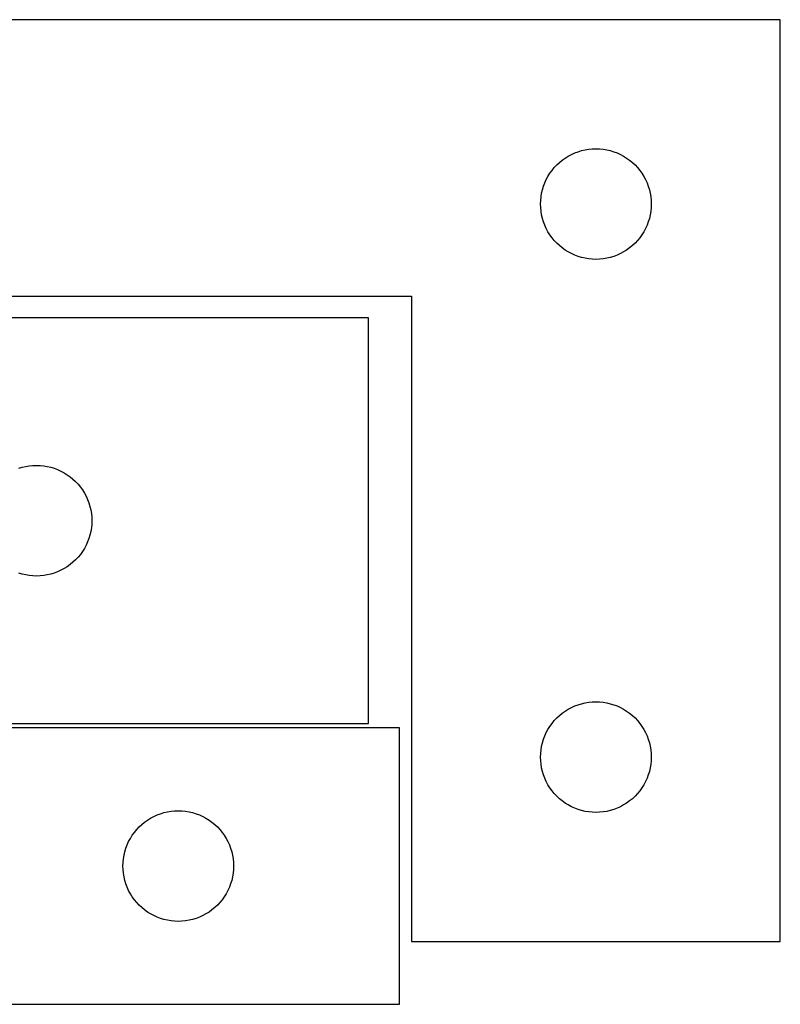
# Model space of a CAD drawing. Header units: millimetres. Extents: x 7 to 1243, y 7 to 2493.
# Tile 20 of 22: x 549 to 673, y 2333 to 2493. Entities that reach past the tile are written whole.
import ezdxf

# ---------------------------------------------------------------- set-up
doc = ezdxf.new("R2010")
doc.units = ezdxf.units.MM
doc.layers.add('CUT', color=7, linetype='CONTINUOUS', true_color=0x000000)

msp = doc.modelspace()

# ---------------------------------------------------------------- linework, layer by layer
at = {"layer": 'CUT'}
for p, q in [((673.144343, 2493.482001), (493.144343, 2493.482001)), ((673.144343, 2343.482001), (673.144343, 2493.482001)), ((641.38853, 2472.309068), (641.969607, 2472.405004)), ((641.969607, 2472.405004), (642.555714, 2472.462731)), ((642.555714, 2472.462731), (643.144343, 2472.482001)), ((643.144343, 2472.482001), (643.732971, 2472.462731)), ((643.732971, 2472.462731), (644.319078, 2472.405004)), ((644.319078, 2472.405004), (644.900155, 2472.309068)), ((637.66549, 2470.622181), (638.14421, 2470.965227)), ((638.14421, 2470.965227), (638.644343, 2471.276229)), ((638.644343, 2471.276229), (639.163744, 2471.553855)), ((639.163744, 2471.553855), (639.700192, 2471.796916)), ((639.700192, 2471.796916), (640.251387, 2472.004372)), ((640.251387, 2472.004372), (640.814971, 2472.175333)), ((640.814971, 2472.175333), (641.38853, 2472.309068)), ((644.900155, 2472.309068), (645.473714, 2472.175333)), ((645.473714, 2472.175333), (646.037298, 2472.004372)), ((646.037298, 2472.004372), (646.588493, 2471.796916)), ((646.588493, 2471.796916), (647.124941, 2471.553855)), ((647.124941, 2471.553855), (647.644343, 2471.276229)), ((647.644343, 2471.276229), (648.144475, 2470.965227)), ((648.144475, 2470.965227), (648.623195, 2470.622181)), ((636.004162, 2468.960853), (636.377784, 2469.416113)), ((636.377784, 2469.416113), (636.780382, 2469.845962)), ((636.780382, 2469.845962), (637.21023, 2470.248559)), ((637.21023, 2470.248559), (637.66549, 2470.622181)), ((648.623195, 2470.622181), (649.078455, 2470.248559)), ((649.078455, 2470.248559), (649.508304, 2469.845962)), ((649.508304, 2469.845962), (649.910901, 2469.416113)), ((649.910901, 2469.416113), (650.284523, 2468.960853)), ((635.072488, 2467.462599), (635.350114, 2467.982001)), ((635.350114, 2467.982001), (635.661116, 2468.482133)), ((635.661116, 2468.482133), (636.004162, 2468.960853)), ((650.284523, 2468.960853), (650.627569, 2468.482133)), ((650.627569, 2468.482133), (650.938571, 2467.982001)), ((650.938571, 2467.982001), (651.216197, 2467.462599)), ((634.45101, 2465.811372), (634.621971, 2466.374956)), ((634.621971, 2466.374956), (634.829427, 2466.926151)), ((634.829427, 2466.926151), (635.072488, 2467.462599)), ((651.216197, 2467.462599), (651.459258, 2466.926151)), ((651.459258, 2466.926151), (651.666714, 2466.374956)), ((651.666714, 2466.374956), (651.837675, 2465.811372)), ((634.163612, 2464.070629), (634.221339, 2464.656736)), ((634.221339, 2464.656736), (634.317275, 2465.237813)), ((634.317275, 2465.237813), (634.45101, 2465.811372)), ((651.837675, 2465.811372), (651.97141, 2465.237813)), ((651.97141, 2465.237813), (652.067346, 2464.656736)), ((652.067346, 2464.656736), (652.125073, 2464.070629)), ((634.144343, 2463.482001), (634.163612, 2464.070629)), ((634.163612, 2462.893372), (634.144343, 2463.482001)), ((634.221339, 2462.307265), (634.163612, 2462.893372)), ((652.125073, 2462.893372), (652.067346, 2462.307265)), ((652.125073, 2464.070629), (652.144343, 2463.482001)), ((652.144343, 2463.482001), (652.125073, 2462.893372)), ((634.317275, 2461.726188), (634.221339, 2462.307265)), ((634.45101, 2461.152629), (634.317275, 2461.726188)), ((634.621971, 2460.589045), (634.45101, 2461.152629)), ((651.837675, 2461.152629), (651.666714, 2460.589045)), ((651.97141, 2461.726188), (651.837675, 2461.152629)), ((652.067346, 2462.307265), (651.97141, 2461.726188)), ((634.829427, 2460.03785), (634.621971, 2460.589045)), ((635.072488, 2459.501402), (634.829427, 2460.03785)), ((651.459258, 2460.03785), (651.216197, 2459.501402)), ((651.666714, 2460.589045), (651.459258, 2460.03785)), ((635.350114, 2458.982001), (635.072488, 2459.501402)), ((635.661116, 2458.481868), (635.350114, 2458.982001)), ((636.004162, 2458.003148), (635.661116, 2458.481868)), ((636.377784, 2457.547888), (636.004162, 2458.003148)), ((650.284523, 2458.003148), (649.910901, 2457.547888)), ((650.627569, 2458.481868), (650.284523, 2458.003148)), ((650.938571, 2458.982001), (650.627569, 2458.481868)), ((651.216197, 2459.501402), (650.938571, 2458.982001)), ((636.780382, 2457.11804), (636.377784, 2457.547888)), ((637.21023, 2456.715442), (636.780382, 2457.11804)), ((637.66549, 2456.341821), (637.21023, 2456.715442)), ((638.14421, 2455.998774), (637.66549, 2456.341821)), ((648.623195, 2456.341821), (648.144475, 2455.998774)), ((649.078455, 2456.715442), (648.623195, 2456.341821)), ((649.508304, 2457.11804), (649.078455, 2456.715442)), ((649.910901, 2457.547888), (649.508304, 2457.11804)), ((638.644343, 2455.687772), (638.14421, 2455.998774)), ((639.163744, 2455.410146), (638.644343, 2455.687772)), ((639.700192, 2455.167085), (639.163744, 2455.410146)), ((640.251387, 2454.959629), (639.700192, 2455.167085)), ((640.814971, 2454.788668), (640.251387, 2454.959629)), ((641.38853, 2454.654933), (640.814971, 2454.788668)), ((645.473714, 2454.788668), (644.900155, 2454.654933)), ((646.037298, 2454.959629), (645.473714, 2454.788668)), ((646.588493, 2455.167085), (646.037298, 2454.959629)), ((647.124941, 2455.410146), (646.588493, 2455.167085)), ((647.644343, 2455.687772), (647.124941, 2455.410146)), ((648.144475, 2455.998774), (647.644343, 2455.687772)), ((641.969607, 2454.558997), (641.38853, 2454.654933)), ((642.555714, 2454.50127), (641.969607, 2454.558997)), ((643.144343, 2454.482001), (642.555714, 2454.50127)), ((643.732971, 2454.50127), (643.144343, 2454.482001)), ((644.319078, 2454.558997), (643.732971, 2454.50127)), ((644.900155, 2454.654933), (644.319078, 2454.558997)), ((493.144343, 2448.482001), (613.144343, 2448.482001)), ((613.144343, 2448.482001), (613.144343, 2343.482001)), ((606.13403, 2444.950747), (498.13403, 2444.950747)), ((606.13403, 2378.950747), (606.13403, 2444.950747)), ((549.241075, 2420.473118), (549.804659, 2420.64408)), ((549.804659, 2420.64408), (550.378218, 2420.777815)), ((550.378218, 2420.777815), (550.959295, 2420.873751)), ((550.959295, 2420.873751), (551.545402, 2420.931477)), ((551.545402, 2420.931477), (552.13403, 2420.950747)), ((552.13403, 2420.950747), (552.722659, 2420.931477)), ((552.722659, 2420.931477), (553.308766, 2420.873751)), ((553.308766, 2420.873751), (553.889843, 2420.777815)), ((553.889843, 2420.777815), (554.463402, 2420.64408)), ((554.463402, 2420.64408), (555.026986, 2420.473118)), ((555.026986, 2420.473118), (555.578181, 2420.265663)), ((555.578181, 2420.265663), (556.114629, 2420.022602)), ((556.114629, 2420.022602), (556.63403, 2419.744976)), ((556.63403, 2419.744976), (557.134163, 2419.433974)), ((557.134163, 2419.433974), (557.612883, 2419.090927)), ((557.612883, 2419.090927), (558.068143, 2418.717305)), ((558.068143, 2418.717305), (558.497991, 2418.314708)), ((558.497991, 2418.314708), (558.900589, 2417.88486)), ((558.900589, 2417.88486), (559.27421, 2417.4296)), ((559.27421, 2417.4296), (559.617257, 2416.950879)), ((559.617257, 2416.950879), (559.928259, 2416.450747)), ((559.928259, 2416.450747), (560.205885, 2415.931345)), ((560.205885, 2415.931345), (560.448946, 2415.394898)), ((560.448946, 2415.394898), (560.656402, 2414.843702)), ((560.656402, 2414.843702), (560.827363, 2414.280119)), ((560.827363, 2414.280119), (560.961098, 2413.70656)), ((560.961098, 2413.70656), (561.057034, 2413.125483)), ((561.057034, 2413.125483), (561.114761, 2412.539375)), ((561.114761, 2412.539375), (561.13403, 2411.950747)), ((561.13403, 2411.950747), (561.114761, 2411.362119)), ((560.961098, 2410.194934), (560.827363, 2409.621376)), ((561.057034, 2410.776011), (560.961098, 2410.194934)), ((561.114761, 2411.362119), (561.057034, 2410.776011)), ((560.448946, 2408.506596), (560.205885, 2407.970149)), ((560.656402, 2409.057792), (560.448946, 2408.506596)), ((560.827363, 2409.621376), (560.656402, 2409.057792)), ((559.617257, 2406.950615), (559.27421, 2406.471894)), ((559.928259, 2407.450747), (559.617257, 2406.950615)), ((560.205885, 2407.970149), (559.928259, 2407.450747)), ((558.068143, 2405.184189), (557.612883, 2404.810567)), ((558.497991, 2405.586786), (558.068143, 2405.184189)), ((558.900589, 2406.016635), (558.497991, 2405.586786)), ((559.27421, 2406.471894), (558.900589, 2406.016635)), ((555.578181, 2403.635831), (555.026986, 2403.428376)), ((556.114629, 2403.878892), (555.578181, 2403.635831)), ((556.63403, 2404.156519), (556.114629, 2403.878892)), ((557.134163, 2404.467521), (556.63403, 2404.156519)), ((557.612883, 2404.810567), (557.134163, 2404.467521)), ((549.804659, 2403.257415), (549.241075, 2403.428376)), ((550.378218, 2403.12368), (549.804659, 2403.257415)), ((550.959295, 2403.027743), (550.378218, 2403.12368)), ((551.545402, 2402.970017), (550.959295, 2403.027743)), ((552.13403, 2402.950747), (551.545402, 2402.970017)), ((552.722659, 2402.970017), (552.13403, 2402.950747)), ((553.308766, 2403.027743), (552.722659, 2402.970017)), ((553.889843, 2403.12368), (553.308766, 2403.027743)), ((554.463402, 2403.257415), (553.889843, 2403.12368)), ((555.026986, 2403.428376), (554.463402, 2403.257415)), ((638.14421, 2380.965227), (638.644343, 2381.276229)), ((638.644343, 2381.276229), (639.163744, 2381.553855)), ((639.163744, 2381.553855), (639.700192, 2381.796916)), ((639.700192, 2381.796916), (640.251387, 2382.004372)), ((640.251387, 2382.004372), (640.814971, 2382.175333)), ((640.814971, 2382.175333), (641.38853, 2382.309068)), ((641.38853, 2382.309068), (641.969607, 2382.405004)), ((641.969607, 2382.405004), (642.555714, 2382.462731)), ((642.555714, 2382.462731), (643.144343, 2382.482001)), ((643.144343, 2382.482001), (643.732971, 2382.462731)), ((643.732971, 2382.462731), (644.319078, 2382.405004)), ((644.319078, 2382.405004), (644.900155, 2382.309068)), ((644.900155, 2382.309068), (645.473714, 2382.175333)), ((645.473714, 2382.175333), (646.037298, 2382.004372)), ((646.037298, 2382.004372), (646.588493, 2381.796916)), ((646.588493, 2381.796916), (647.124941, 2381.553855)), ((647.124941, 2381.553855), (647.644343, 2381.276229)), ((647.644343, 2381.276229), (648.144475, 2380.965227)), ((636.377784, 2379.416113), (636.780382, 2379.845962)), ((636.780382, 2379.845962), (637.21023, 2380.248559)), ((637.21023, 2380.248559), (637.66549, 2380.622181)), ((637.66549, 2380.622181), (638.14421, 2380.965227)), ((648.144475, 2380.965227), (648.623195, 2380.622181)), ((648.623195, 2380.622181), (649.078455, 2380.248559)), ((649.078455, 2380.248559), (649.508304, 2379.845962)), ((649.508304, 2379.845962), (649.910901, 2379.416113)), ((611.201719, 2378.251528), (491.201719, 2378.251528)), ((498.13403, 2378.950747), (606.13403, 2378.950747)), ((611.201719, 2333.251528), (611.201719, 2378.251528)), ((635.072488, 2377.462599), (635.350114, 2377.982001)), ((635.350114, 2377.982001), (635.661116, 2378.482133)), ((635.661116, 2378.482133), (636.004162, 2378.960853)), ((636.004162, 2378.960853), (636.377784, 2379.416113)), ((649.910901, 2379.416113), (650.284523, 2378.960853)), ((650.284523, 2378.960853), (650.627569, 2378.482133)), ((650.627569, 2378.482133), (650.938571, 2377.982001)), ((650.938571, 2377.982001), (651.216197, 2377.462599)), ((634.45101, 2375.811372), (634.621971, 2376.374956)), ((634.621971, 2376.374956), (634.829427, 2376.926151)), ((634.829427, 2376.926151), (635.072488, 2377.462599)), ((651.216197, 2377.462599), (651.459258, 2376.926151)), ((651.459258, 2376.926151), (651.666714, 2376.374956)), ((651.666714, 2376.374956), (651.837675, 2375.811372)), ((634.163612, 2374.070629), (634.221339, 2374.656736)), ((634.221339, 2374.656736), (634.317275, 2375.237813)), ((634.317275, 2375.237813), (634.45101, 2375.811372)), ((651.837675, 2375.811372), (651.97141, 2375.237813)), ((651.97141, 2375.237813), (652.067346, 2374.656736)), ((652.067346, 2374.656736), (652.125073, 2374.070629)), ((634.144343, 2373.482001), (634.163612, 2374.070629)), ((634.163612, 2372.893372), (634.144343, 2373.482001)), ((652.125073, 2374.070629), (652.144343, 2373.482001)), ((652.144343, 2373.482001), (652.125073, 2372.893372)), ((634.221339, 2372.307265), (634.163612, 2372.893372)), ((634.317275, 2371.726188), (634.221339, 2372.307265)), ((634.45101, 2371.152629), (634.317275, 2371.726188)), ((651.97141, 2371.726188), (651.837675, 2371.152629)), ((652.067346, 2372.307265), (651.97141, 2371.726188)), ((652.125073, 2372.893372), (652.067346, 2372.307265)), ((634.621971, 2370.589045), (634.45101, 2371.152629)), ((634.829427, 2370.03785), (634.621971, 2370.589045)), ((635.072488, 2369.501402), (634.829427, 2370.03785)), ((651.459258, 2370.03785), (651.216197, 2369.501402)), ((651.666714, 2370.589045), (651.459258, 2370.03785)), ((651.837675, 2371.152629), (651.666714, 2370.589045)), ((635.350114, 2368.982001), (635.072488, 2369.501402)), ((635.661116, 2368.481868), (635.350114, 2368.982001)), ((636.004162, 2368.003148), (635.661116, 2368.481868)), ((650.627569, 2368.481868), (650.284523, 2368.003148)), ((650.938571, 2368.982001), (650.627569, 2368.481868)), ((651.216197, 2369.501402), (650.938571, 2368.982001)), ((636.377784, 2367.547888), (636.004162, 2368.003148)), ((636.780382, 2367.11804), (636.377784, 2367.547888)), ((637.21023, 2366.715442), (636.780382, 2367.11804)), ((637.66549, 2366.341821), (637.21023, 2366.715442)), ((649.078455, 2366.715442), (648.623195, 2366.341821)), ((649.508304, 2367.11804), (649.078455, 2366.715442)), ((649.910901, 2367.547888), (649.508304, 2367.11804)), ((650.284523, 2368.003148), (649.910901, 2367.547888)), ((638.14421, 2365.998774), (637.66549, 2366.341821)), ((638.644343, 2365.687772), (638.14421, 2365.998774)), ((639.163744, 2365.410146), (638.644343, 2365.687772)), ((639.700192, 2365.167085), (639.163744, 2365.410146)), ((640.251387, 2364.959629), (639.700192, 2365.167085)), ((646.588493, 2365.167085), (646.037298, 2364.959629)), ((647.124941, 2365.410146), (646.588493, 2365.167085)), ((647.644343, 2365.687772), (647.124941, 2365.410146)), ((648.144475, 2365.998774), (647.644343, 2365.687772)), ((648.623195, 2366.341821), (648.144475, 2365.998774)), ((570.201587, 2363.234755), (570.701719, 2363.545757)), ((570.701719, 2363.545757), (571.22112, 2363.823383)), ((571.22112, 2363.823383), (571.757568, 2364.066444)), ((571.757568, 2364.066444), (572.308763, 2364.273899)), ((572.308763, 2364.273899), (572.872347, 2364.444861)), ((572.872347, 2364.444861), (573.445906, 2364.578596)), ((573.445906, 2364.578596), (574.026983, 2364.674532)), ((574.026983, 2364.674532), (574.613091, 2364.732259)), ((574.613091, 2364.732259), (575.201719, 2364.751528)), ((575.201719, 2364.751528), (575.790347, 2364.732259)), ((575.790347, 2364.732259), (576.376454, 2364.674532)), ((576.376454, 2364.674532), (576.957532, 2364.578596)), ((576.957532, 2364.578596), (577.53109, 2364.444861)), ((577.53109, 2364.444861), (578.094674, 2364.273899)), ((578.094674, 2364.273899), (578.64587, 2364.066444)), ((578.64587, 2364.066444), (579.182317, 2363.823383)), ((579.182317, 2363.823383), (579.701719, 2363.545757)), ((579.701719, 2363.545757), (580.201851, 2363.234755)), ((640.814971, 2364.788668), (640.251387, 2364.959629)), ((641.38853, 2364.654933), (640.814971, 2364.788668)), ((641.969607, 2364.558997), (641.38853, 2364.654933)), ((642.555714, 2364.50127), (641.969607, 2364.558997)), ((643.144343, 2364.482001), (642.555714, 2364.50127)), ((643.732971, 2364.50127), (643.144343, 2364.482001)), ((644.319078, 2364.558997), (643.732971, 2364.50127)), ((644.900155, 2364.654933), (644.319078, 2364.558997)), ((645.473714, 2364.788668), (644.900155, 2364.654933)), ((646.037298, 2364.959629), (645.473714, 2364.788668)), ((568.43516, 2361.685641), (568.837758, 2362.115489)), ((568.837758, 2362.115489), (569.267606, 2362.518087)), ((569.267606, 2362.518087), (569.722866, 2362.891708)), ((569.722866, 2362.891708), (570.201587, 2363.234755)), ((580.201851, 2363.234755), (580.680572, 2362.891708)), ((580.680572, 2362.891708), (581.135831, 2362.518087)), ((581.135831, 2362.518087), (581.56568, 2362.115489)), ((581.56568, 2362.115489), (581.968277, 2361.685641)), ((567.129864, 2359.732127), (567.40749, 2360.251528)), ((567.40749, 2360.251528), (567.718492, 2360.75166)), ((567.718492, 2360.75166), (568.061539, 2361.230381)), ((568.061539, 2361.230381), (568.43516, 2361.685641)), ((581.968277, 2361.685641), (582.341899, 2361.230381)), ((582.341899, 2361.230381), (582.684945, 2360.75166)), ((582.684945, 2360.75166), (582.995947, 2360.251528)), ((582.995947, 2360.251528), (583.273573, 2359.732127)), ((566.508386, 2358.0809), (566.679348, 2358.644483)), ((566.679348, 2358.644483), (566.886803, 2359.195679)), ((566.886803, 2359.195679), (567.129864, 2359.732127)), ((583.273573, 2359.732127), (583.516634, 2359.195679)), ((583.516634, 2359.195679), (583.72409, 2358.644483)), ((583.72409, 2358.644483), (583.895051, 2358.0809)), ((566.278715, 2356.926264), (566.374651, 2357.507341)), ((566.374651, 2357.507341), (566.508386, 2358.0809)), ((583.895051, 2358.0809), (584.028786, 2357.507341)), ((584.028786, 2357.507341), (584.124722, 2356.926264)), ((566.201719, 2355.751528), (566.220988, 2356.340156)), ((566.220988, 2355.1629), (566.201719, 2355.751528)), ((566.220988, 2356.340156), (566.278715, 2356.926264)), ((584.124722, 2356.926264), (584.182449, 2356.340156)), ((584.182449, 2356.340156), (584.201719, 2355.751528)), ((584.201719, 2355.751528), (584.182449, 2355.1629)), ((566.278715, 2354.576793), (566.220988, 2355.1629)), ((566.374651, 2353.995715), (566.278715, 2354.576793)), ((566.508386, 2353.422157), (566.374651, 2353.995715)), ((584.028786, 2353.995715), (583.895051, 2353.422157)), ((584.124722, 2354.576793), (584.028786, 2353.995715)), ((584.182449, 2355.1629), (584.124722, 2354.576793)), ((566.679348, 2352.858573), (566.508386, 2353.422157)), ((566.886803, 2352.307377), (566.679348, 2352.858573)), ((567.129864, 2351.77093), (566.886803, 2352.307377)), ((583.516634, 2352.307377), (583.273573, 2351.77093)), ((583.72409, 2352.858573), (583.516634, 2352.307377)), ((583.895051, 2353.422157), (583.72409, 2352.858573)), ((567.40749, 2351.251528), (567.129864, 2351.77093)), ((567.718492, 2350.751396), (567.40749, 2351.251528)), ((568.061539, 2350.272675), (567.718492, 2350.751396)), ((582.684945, 2350.751396), (582.341899, 2350.272675)), ((582.995947, 2351.251528), (582.684945, 2350.751396)), ((583.273573, 2351.77093), (582.995947, 2351.251528)), ((568.43516, 2349.817416), (568.061539, 2350.272675)), ((568.837758, 2349.387567), (568.43516, 2349.817416)), ((569.267606, 2348.98497), (568.837758, 2349.387567)), ((569.722866, 2348.611348), (569.267606, 2348.98497)), ((581.135831, 2348.98497), (580.680572, 2348.611348)), ((581.56568, 2349.387567), (581.135831, 2348.98497)), ((581.968277, 2349.817416), (581.56568, 2349.387567)), ((582.341899, 2350.272675), (581.968277, 2349.817416)), ((570.201587, 2348.268302), (569.722866, 2348.611348)), ((570.701719, 2347.9573), (570.201587, 2348.268302)), ((571.22112, 2347.679674), (570.701719, 2347.9573)), ((571.757568, 2347.436613), (571.22112, 2347.679674)), ((572.308763, 2347.229157), (571.757568, 2347.436613)), ((578.64587, 2347.436613), (578.094674, 2347.229157)), ((579.182317, 2347.679674), (578.64587, 2347.436613)), ((579.701719, 2347.9573), (579.182317, 2347.679674)), ((580.201851, 2348.268302), (579.701719, 2347.9573)), ((580.680572, 2348.611348), (580.201851, 2348.268302)), ((572.872347, 2347.058196), (572.308763, 2347.229157)), ((573.445906, 2346.924461), (572.872347, 2347.058196)), ((574.026983, 2346.828525), (573.445906, 2346.924461)), ((574.613091, 2346.770798), (574.026983, 2346.828525)), ((575.201719, 2346.751528), (574.613091, 2346.770798)), ((575.790347, 2346.770798), (575.201719, 2346.751528)), ((576.376454, 2346.828525), (575.790347, 2346.770798)), ((576.957532, 2346.924461), (576.376454, 2346.828525)), ((577.53109, 2347.058196), (576.957532, 2346.924461)), ((578.094674, 2347.229157), (577.53109, 2347.058196)), ((613.144343, 2343.482001), (673.144343, 2343.482001)), ((431.201719, 2333.251528), (611.201719, 2333.251528))]:
    msp.add_line(p, q, dxfattribs=at)

doc.saveas('drawing.dxf')
